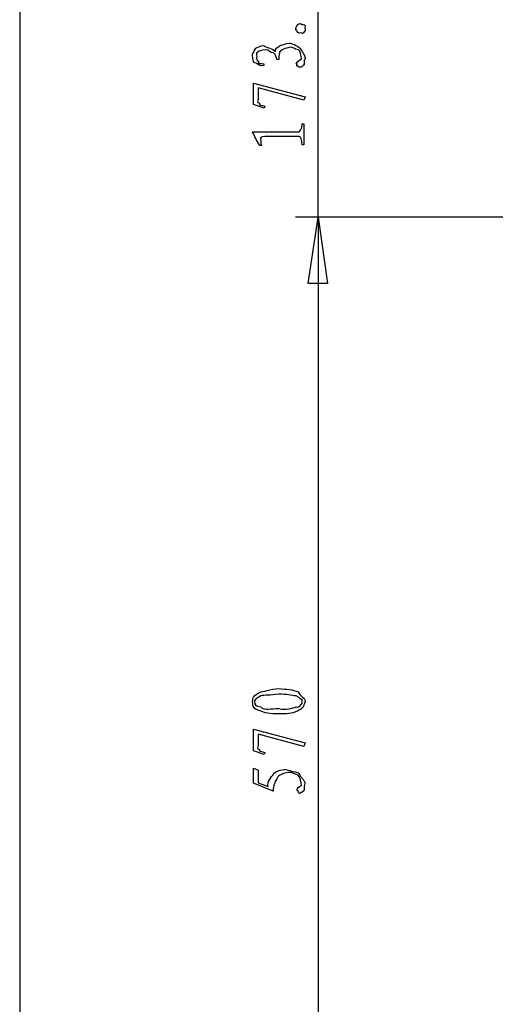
# Model space of a CAD drawing. Header units: millimetres. Extents: x 3 to 297, y 2 to 209.
# Tile 29 of 92: x 36 to 57, y 138 to 182. Entities that reach past the tile are written whole.
import ezdxf

# ---------------------------------------------------------------- set-up
doc = ezdxf.new("R2010")
doc.units = ezdxf.units.MM
doc.layers.get('0').update_dxf_attribs({"linetype": 'CONTINUOUS'})

msp = doc.modelspace()

# ---------------------------------------------------------------- linework, layer by layer
at = {"color": 5}
for p, q in [((35.7367, 187.995), (35.7367, 43.3557)), ((49.2485, 173.531), (49.2485, 187.995)), ((48.6601, 182.2), (48.6601, 182.2)), ((46.7967, 180.472), (46.7967, 180.389)), ((47.4638, 180.659), (47.3812, 180.659)), ((46.3173, 178.628), (46.3173, 179.598)), ((46.3173, 179.598), (48.6601, 178.981)), ((48.6047, 178.821), (46.5377, 179.378)), ((46.5377, 179.378), (46.5377, 178.86)), ((46.808, 178.463), (46.3173, 178.628)), ((48.6601, 178.981), (48.6047, 178.821)), ((46.8355, 178.545), (46.808, 178.463)), ((48.5278, 177.754), (48.6047, 177.754)), ((48.6047, 177.754), (48.6047, 176.801)), ((46.2675, 177.391), (48.3623, 177.391)), ((48.3898, 177.181), (46.8355, 177.181)), ((46.6919, 176.773), (46.6094, 176.773)), ((48.6047, 176.801), (48.5278, 176.801)), ((71.3313, 173.531), (48.2244, 173.531)), ((71.3313, 173.531), (48.2244, 173.531)), ((48.7895, 170.532), (49.2485, 173.531)), ((48.7895, 170.532), (49.2485, 173.531)), ((49.2485, 173.531), (49.6715, 170.532)), ((49.2485, 173.531), (49.6715, 170.532)), ((49.2485, 173.531), (49.2485, 167.533)), ((49.2485, 173.531), (49.2485, 126.048)), ((49.2485, 173.531), (49.6715, 170.532)), ((49.2485, 173.531), (49.6715, 170.532)), ((49.6715, 170.532), (48.7895, 170.532)), ((49.6715, 170.532), (48.7895, 170.532)), ((49.6715, 170.532), (48.7895, 170.532)), ((49.6715, 170.532), (48.7895, 170.532)), ((46.6217, 152.04), (46.6217, 152.04)), ((48.2533, 151.373), (48.2533, 151.373)), ((46.3187, 149.392), (46.3187, 150.362)), ((46.3187, 150.362), (48.6615, 149.745)), ((48.6061, 149.585), (46.5391, 150.142)), ((46.5391, 150.142), (46.5391, 149.623)), ((48.6615, 149.745), (48.6061, 149.585)), ((46.8094, 149.226), (46.3187, 149.392)), ((46.8369, 149.309), (46.8094, 149.226)), ((46.3187, 147.917), (46.3187, 148.601)), ((46.3187, 148.601), (46.5391, 148.507)), ((46.5391, 148.507), (46.5391, 147.945)), ((47.9062, 148.408), (47.9062, 148.408)), ((47.2063, 147.564), (46.3187, 147.917)), ((46.5391, 147.945), (46.9911, 147.774))]:
    msp.add_line(p, q, dxfattribs=at)
for points in [[(48.2794, 182.184), (48.223, 182.19), (48.3567, 182.286), (48.4558, 182.294)], [(48.4558, 182.294), (48.5387, 182.208), (48.6241, 182.273), (48.6601, 182.2)], [(48.6601, 182.2), (48.6131, 182.062), (48.6957, 182.049), (48.6544, 181.968)], [(48.2794, 181.985), (48.1859, 181.944), (48.2618, 182.12), (48.2794, 182.184)], [(48.4505, 181.864), (48.3401, 181.809), (48.2988, 181.919), (48.2794, 181.985)], [(48.6544, 181.968), (48.5316, 181.783), (48.5468, 181.853), (48.4505, 181.864)], [(47.3149, 181.029), (47.2708, 181.133), (47.4557, 181.247), (47.5463, 181.31)], [(47.5463, 181.31), (47.5686, 181.262), (47.7696, 181.409), (47.9488, 181.409)], [(47.9488, 181.409), (48.0427, 181.379), (48.2893, 181.324), (48.4396, 181.156)], [(46.295, 180.715), (46.276, 180.762), (46.276, 180.872), (46.2897, 180.946)], [(46.2897, 180.946), (46.3007, 180.909), (46.349, 181.096), (46.433, 181.177)], [(46.5762, 181.034), (46.4111, 180.964), (46.4714, 180.91), (46.4714, 180.808)], [(46.433, 181.177), (46.4661, 181.188), (46.634, 181.296), (46.7914, 181.293)], [(46.8796, 181.106), (46.6644, 181.059), (46.6425, 181.081), (46.5762, 181.034)], [(46.7914, 181.293), (46.9, 181.18), (47.1248, 181.201), (47.3149, 181.029)], [(47.2324, 180.963), (47.0546, 180.942), (47.0158, 181.106), (46.8796, 181.106)], [(47.3812, 180.659), (47.3699, 180.755), (47.3315, 180.87), (47.2324, 180.963)], [(47.6179, 181.095), (47.4363, 180.971), (47.4747, 180.869), (47.4638, 180.659)], [(47.9764, 181.216), (47.734, 181.133), (47.7061, 181.175), (47.6179, 181.095)], [(48.3514, 181.106), (48.1499, 181.133), (48.1238, 181.216), (47.9764, 181.216)], [(48.4999, 180.687), (48.4699, 180.872), (48.4505, 181.036), (48.3514, 181.106)], [(48.4396, 181.156), (48.5757, 180.927), (48.6601, 180.838), (48.6601, 180.703)], [(46.4495, 180.494), (46.3091, 180.483), (46.3102, 180.633), (46.295, 180.715)], [(46.4714, 180.808), (46.4111, 180.644), (46.4965, 180.633), (46.5434, 180.582)], [(46.7967, 180.389), (46.6027, 180.353), (46.5377, 180.431), (46.4495, 180.494)], [(46.5434, 180.582), (46.5032, 180.428), (46.6729, 180.497), (46.7967, 180.472)], [(48.2907, 180.461), (48.2053, 180.439), (48.2935, 180.544), (48.3182, 180.577)], [(48.3401, 180.356), (48.2163, 180.353), (48.2946, 180.42), (48.2907, 180.461)], [(48.3182, 180.577), (48.2519, 180.508), (48.4008, 180.65), (48.4999, 180.687)], [(48.6601, 180.703), (48.5757, 180.538), (48.6364, 180.468), (48.5881, 180.406)], [(48.4505, 180.318), (48.3884, 180.298), (48.3665, 180.33), (48.3401, 180.356)], [(48.5881, 180.406), (48.4808, 180.298), (48.4946, 180.318), (48.4505, 180.318)], [(46.5377, 178.86), (46.4552, 178.664), (46.5571, 178.719), (46.5928, 178.683)], [(46.5928, 178.683), (46.5296, 178.591), (46.7113, 178.601), (46.8355, 178.545)], [(48.3623, 177.391), (48.3704, 177.321), (48.5278, 177.53), (48.5278, 177.754)], [(46.6094, 176.773), (46.4192, 176.994), (46.4111, 177.199), (46.2675, 177.391)], [(46.8355, 177.181), (46.6397, 177.162), (46.6397, 177.139), (46.6425, 177.055)], [(46.6425, 177.055), (46.6467, 176.875), (46.663, 176.875), (46.6919, 176.773)], [(48.5278, 176.801), (48.4875, 177.027), (48.4822, 177.162), (48.3898, 177.181)], [(46.2964, 151.754), (46.3102, 151.834), (46.4206, 151.937), (46.6217, 152.04)], [(46.6217, 152.04), (46.7099, 152.043), (47.1015, 152.202), (47.4652, 152.206)], [(47.4652, 151.952), (47.0627, 151.878), (46.8298, 151.924), (46.6492, 151.869)], [(47.4652, 152.206), (47.7905, 152.172), (48.1196, 152.162), (48.3362, 152.051)], [(48.2533, 151.869), (48.0261, 151.878), (47.8289, 151.952), (47.4652, 151.952)], [(48.3362, 152.051), (48.46, 151.834), (48.6615, 151.798), (48.6615, 151.621)], [(46.2964, 151.489), (46.2774, 151.544), (46.2788, 151.668), (46.2964, 151.754)], [(46.6217, 151.202), (46.3102, 151.246), (46.3116, 151.401), (46.2964, 151.489)], [(46.3737, 151.621), (46.3462, 151.426), (46.4661, 151.424), (46.6492, 151.373)], [(46.6492, 151.869), (46.4647, 151.772), (46.3737, 151.734), (46.3737, 151.621)], [(48.5235, 151.71), (48.4628, 151.655), (48.4117, 151.817), (48.2533, 151.869)], [(48.2533, 151.373), (48.3457, 151.309), (48.5013, 151.48), (48.5235, 151.539)], [(48.6615, 151.621), (48.5771, 151.364), (48.5539, 151.305), (48.3362, 151.202)], [(48.5235, 151.539), (48.5041, 151.544), (48.5429, 151.655), (48.5235, 151.71)], [(47.4652, 151.054), (47.0627, 151.044), (46.8203, 151.103), (46.6217, 151.202)], [(46.6492, 151.373), (46.8284, 151.209), (47.1015, 151.302), (47.4652, 151.302)], [(47.4652, 151.302), (47.7905, 151.209), (48.0921, 151.325), (48.2533, 151.373)], [(48.3362, 151.202), (48.0261, 151.044), (47.8289, 151.054), (47.4652, 151.054)], [(46.5391, 149.623), (46.4566, 149.427), (46.5586, 149.483), (46.5942, 149.447)], [(46.5942, 149.447), (46.5307, 149.354), (46.7127, 149.364), (46.8369, 149.309)], [(46.9911, 147.774), (46.9194, 147.948), (47.1205, 148.218), (47.2447, 148.347)], [(47.2447, 148.347), (47.2832, 148.444), (47.552, 148.546), (47.8014, 148.546)], [(47.9062, 148.408), (47.6472, 148.353), (47.5562, 148.339), (47.4267, 148.204)], [(47.8014, 148.546), (48.0148, 148.444), (48.248, 148.48), (48.4022, 148.347)], [(48.3471, 148.287), (48.1432, 148.353), (48.0935, 148.408), (47.9062, 148.408)], [(48.4022, 148.347), (48.441, 148.183), (48.6392, 148.071), (48.6502, 147.906)], [(47.4267, 148.204), (47.2722, 147.963), (47.2253, 147.854), (47.2063, 147.564)], [(48.5013, 147.812), (48.471, 147.956), (48.4505, 148.205), (48.3471, 148.287)], [(48.6502, 147.906), (48.5771, 147.738), (48.6421, 147.636), (48.6008, 147.581)], [(48.3471, 147.564), (48.2244, 147.603), (48.3182, 147.658), (48.3362, 147.702)], [(48.3362, 147.702), (48.2618, 147.694), (48.4106, 147.786), (48.5013, 147.812)], [(48.4628, 147.498), (48.3898, 147.394), (48.369, 147.52), (48.3471, 147.564)], [(48.6008, 147.581), (48.496, 147.511), (48.5151, 147.498), (48.4628, 147.498)]]:
    msp.add_open_spline(points, degree=3, dxfattribs=at)

doc.saveas('drawing.dxf')
